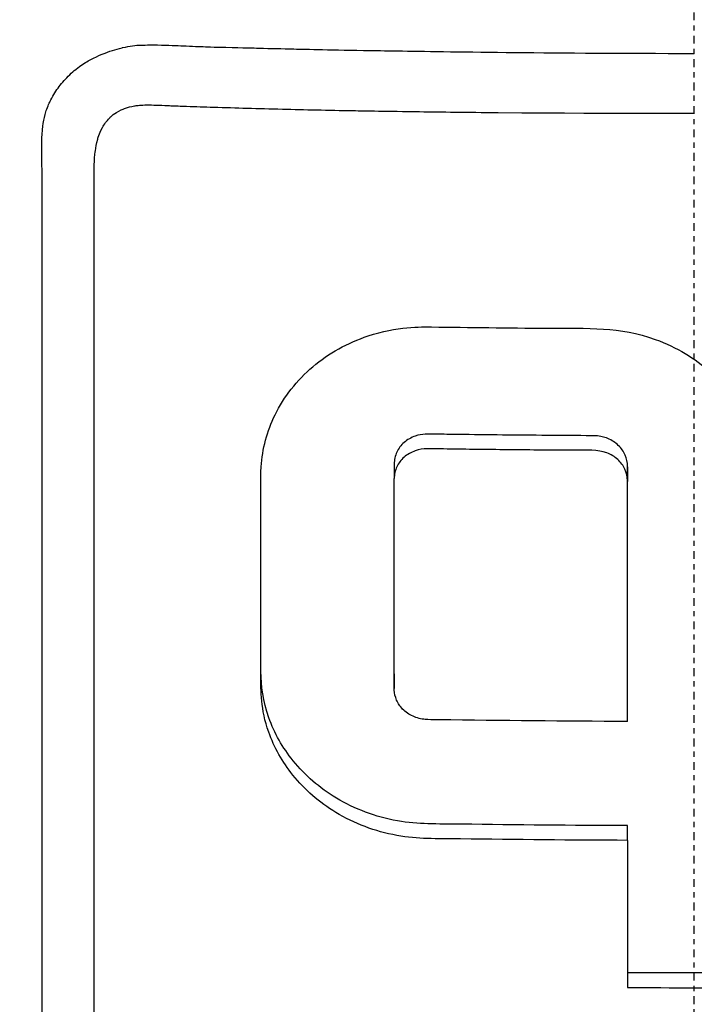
# Model space of a CAD drawing. Header units: millimetres. Extents: x 0 to 4378, y 0 to 2376.
# Tile 35 of 229: x 803 to 816, y 808 to 827. Entities that reach past the tile are written whole.
import ezdxf

# ---------------------------------------------------------------- set-up
doc = ezdxf.new("R2010")
doc.units = ezdxf.units.MM
doc.header["$LTSCALE"] = 0.2
doc.linetypes.add('CENTER2', pattern=[1.125, 0.75, -0.125, 0.125, -0.125])
doc.layers.add('02_Center Line', color=1, linetype='CENTER2')

# ---------------------------------------------------------------- blocks, each defined once
blk = doc.blocks.new('A$Cf49f56b7')
for p, q in [((-12.274, 165.472), (-12.274, 165.472)), ((-5.765, 158.327), (-5.765, 158.044)), ((-1.281, 158.268), (-1.281, 157.986)), ((-5.765, 154.293), (-5.765, 154.01)), ((-1.281, 151.095), (-1.281, 151.378))]:
    blk.add_line(p, q)
for centre, major_axis, ratio, start_param, end_param in [((-1.258, 223.478), (0.011, 156.746), 0.00013, 2.050804, 2.071243), ((0.044, 247.114), (-139.821, -0.022), 0.706972, 1.561208, 1.579534)]:
    blk.add_ellipse(centre, major_axis=major_axis, ratio=ratio, start_param=start_param, end_param=end_param)
for points, knots in [([(0, 254.448), (-1.401, 254.45), (-2.8, 254.414), (-4.196, 254.34), (-4.894, 254.303), (-5.591, 254.256), (-6.286, 254.201), (-6.98, 254.145), (-7.673, 254.08), (-8.363, 254.007), (-9.744, 253.859), (-11.117, 253.676), (-12.481, 253.458), (-13.163, 253.349), (-13.843, 253.231), (-14.519, 253.105), (-15.195, 252.978), (-15.867, 252.844), (-16.535, 252.701), (-16.555, 252.696), (-16.575, 252.692), (-16.595, 252.688), (-17.937, 252.4), (-19.262, 252.077), (-20.573, 251.721), (-21.228, 251.543), (-21.88, 251.356), (-22.526, 251.163), (-23.172, 250.969), (-23.812, 250.767), (-24.448, 250.558), (-25.718, 250.141), (-26.969, 249.693), (-28.2, 249.218), (-29.391, 248.757), (-30.564, 248.27), (-31.714, 247.76), (-31.751, 247.743), (-31.789, 247.727), (-31.827, 247.71), (-34.167, 246.667), (-36.423, 245.526), (-38.584, 244.302), (-39.665, 243.691), (-40.721, 243.059), (-41.754, 242.408), (-42.788, 241.756), (-43.798, 241.085), (-44.784, 240.397), (-45.777, 239.704), (-46.744, 238.994), (-47.688, 238.267), (-48.632, 237.541), (-49.553, 236.798), (-50.448, 236.042), (-51.342, 235.286), (-52.211, 234.517), (-53.058, 233.734), (-53.905, 232.951), (-54.729, 232.154), (-55.531, 231.346), (-55.586, 231.29), (-55.642, 231.234), (-55.697, 231.178), (-56.445, 230.419), (-57.175, 229.65), (-57.884, 228.873), (-58.644, 228.04), (-59.38, 227.197), (-60.092, 226.345), (-61.162, 225.065), (-62.179, 223.764), (-63.147, 222.441), (-63.469, 222.001), (-63.785, 221.56), (-64.096, 221.116), (-64.253, 220.892), (-64.408, 220.667), (-64.562, 220.442), (-65.021, 219.771), (-65.467, 219.096), (-65.9, 218.418), (-66.766, 217.061), (-67.582, 215.689), (-68.349, 214.303), (-69.116, 212.917), (-69.834, 211.516), (-70.506, 210.101), (-70.548, 210.014), (-70.589, 209.927), (-70.63, 209.84), (-72.367, 206.146), (-73.778, 202.376), (-74.888, 198.565), (-74.916, 198.471), (-74.943, 198.377), (-74.97, 198.283), (-75.245, 197.323), (-75.498, 196.359), (-75.724, 195.39), (-75.95, 194.42), (-76.148, 193.445), (-76.311, 192.471), (-76.637, 190.523), (-76.825, 188.577), (-76.831, 186.636), (-76.832, 186.553), (-76.832, 186.47), (-76.831, 186.386), (-76.822, 184.43), (-76.63, 182.478), (-76.304, 180.528), (-76.141, 179.554), (-75.944, 178.58), (-75.718, 177.608), (-75.493, 176.636), (-75.24, 175.666), (-74.967, 174.701), (-74.949, 174.641), (-74.932, 174.58), (-74.915, 174.52), (-74.363, 172.596), (-73.735, 170.683), (-73.027, 168.785), (-72.673, 167.835), (-72.298, 166.89), (-71.904, 165.949), (-71.51, 165.008), (-71.095, 164.073), (-70.66, 163.142), (-70.639, 163.096), (-70.617, 163.05), (-70.595, 163.003), (-69.712, 161.123), (-68.743, 159.261), (-67.689, 157.428), (-66.635, 155.595), (-65.496, 153.791), (-64.267, 152.019), (-63.653, 151.132), (-63.016, 150.254), (-62.356, 149.382), (-61.696, 148.511), (-61.011, 147.647), (-60.305, 146.794), (-59.598, 145.941), (-58.868, 145.098), (-58.116, 144.266), (-57.365, 143.434), (-56.59, 142.614), (-55.792, 141.805), (-55.774, 141.787), (-55.757, 141.769), (-55.739, 141.75), (-54.938, 140.941), (-54.114, 140.143), (-53.264, 139.357), (-52.414, 138.571), (-51.538, 137.796), (-50.639, 137.037), (-49.739, 136.278), (-48.816, 135.535), (-47.87, 134.807), (-47.766, 134.727), (-47.662, 134.648), (-47.558, 134.569)], [0, 0, 0, 0, 0.0041991, 0.0041991, 0.0041991, 0.0062987, 0.0062987, 0.0062987, 0.0083983, 0.0083983, 0.0083983, 0.0125974, 0.0125974, 0.0125974, 0.014697, 0.014697, 0.014697, 0.0167965, 0.0167965, 0.0167965, 0.0168599, 0.0168599, 0.0168599, 0.0210764, 0.0210764, 0.0210764, 0.0231847, 0.0231847, 0.0231847, 0.025293, 0.025293, 0.025293, 0.0295096, 0.0295096, 0.0295096, 0.0335924, 0.0335924, 0.0335924, 0.0337261, 0.0337261, 0.0337261, 0.0420526, 0.0420526, 0.0420526, 0.0462159, 0.0462159, 0.0462159, 0.0503791, 0.0503791, 0.0503791, 0.0545745, 0.0545745, 0.0545745, 0.0587698, 0.0587698, 0.0587698, 0.0629602, 0.0629602, 0.0629602, 0.0671505, 0.0671505, 0.0671505, 0.0674414, 0.0674414, 0.0674414, 0.0713694, 0.0713694, 0.0713694, 0.0755743, 0.0755743, 0.0755743, 0.0818817, 0.0818817, 0.0818817, 0.0839768, 0.0839768, 0.0839768, 0.0850355, 0.0850355, 0.0850355, 0.0881892, 0.0881892, 0.0881892, 0.0944966, 0.0944966, 0.0944966, 0.1008041, 0.1008041, 0.1008041, 0.1011921, 0.1011921, 0.1011921, 0.1176445, 0.1176445, 0.1176445, 0.1180502, 0.1180502, 0.1180502, 0.1221943, 0.1221943, 0.1221943, 0.1263384, 0.1263384, 0.1263384, 0.1346266, 0.1346266, 0.1346266, 0.1349824, 0.1349824, 0.1349824, 0.143338, 0.143338, 0.143338, 0.1475158, 0.1475158, 0.1475158, 0.1516936, 0.1516936, 0.1516936, 0.1519551, 0.1519551, 0.1519551, 0.160293, 0.160293, 0.160293, 0.164462, 0.164462, 0.164462, 0.168631, 0.168631, 0.168631, 0.1688379, 0.1688379, 0.1688379, 0.1772635, 0.1772635, 0.1772635, 0.1856891, 0.1856891, 0.1856891, 0.1899019, 0.1899019, 0.1899019, 0.1941147, 0.1941147, 0.1941147, 0.1983275, 0.1983275, 0.1983275, 0.2025403, 0.2025403, 0.2025403, 0.2026348, 0.2026348, 0.2026348, 0.206856, 0.206856, 0.206856, 0.2110771, 0.2110771, 0.2110771, 0.2152983, 0.2152983, 0.2152983, 0.2157612, 0.2157612, 0.2157612, 0.2157612]), ([(0.057, 122.335), (-0.41, 122.336), (-2.636, 122.319), (-7.582, 122.78), (-9.478, 123.045), (-12.611, 123.629), (-13.856, 123.901), (-16.741, 124.623), (-18.37, 125.102), (-20.895, 125.958), (-21.806, 126.292), (-23.188, 126.835), (-23.666, 127.03), (-26.68, 128.304), (-29.141, 129.548), (-34.65, 132.814), (-37.625, 134.957), (-40.752, 137.669), (-41.116, 137.993), (-44.46, 141.037), (-47.148, 144.042), (-49.79, 147.635), (-50.081, 148.041), (-50.635, 148.834), (-50.902, 149.226), (-51.3, 149.824), (-51.436, 150.033), (-52.075, 151.02), (-52.596, 151.864), (-53.34, 153.143), (-53.587, 153.579), (-54.484, 155.211), (-55.087, 156.401), (-56.243, 158.874), (-56.805, 160.2), (-57.547, 162.126), (-57.759, 162.699), (-58.593, 165.059), (-59.125, 166.824), (-59.633, 168.853), (-59.69, 169.087), (-59.863, 169.818), (-59.973, 170.313), (-60.149, 171.164), (-60.222, 171.532), (-60.667, 173.933), (-61.115, 176.989), (-61.218, 180.997), (-61.222, 181.183), (-61.268, 184.117), (-61.091, 186.65), (-60.74, 190.09), (-60.533, 191.602), (-59.818, 195.746), (-59.201, 198.355), (-58.302, 201.385), (-58.154, 201.865), (-57.715, 203.237), (-57.411, 204.126), (-56.809, 205.781), (-56.512, 206.555), (-56.069, 207.651), (-55.931, 207.986), (-55.539, 208.92), (-55.269, 209.543), (-54.742, 210.711), (-54.491, 211.25), (-53.789, 212.714), (-53.324, 213.641), (-52.114, 215.935), (-51.341, 217.302), (-50.143, 219.294), (-49.733, 219.954), (-49.103, 220.939), (-48.891, 221.266), (-48.569, 221.754), (-48.461, 221.916), (-48.298, 222.159), (-48.244, 222.24), (-48.162, 222.362), (-48.135, 222.402), (-48.07, 222.499), (-48.04, 222.542), (-48.026, 222.563)], [0.000004, 0.000004, 0.000004, 0.000004, 0.139875, 0.139875, 0.227512, 0.227512, 0.285894, 0.285894, 0.363713, 0.363713, 0.408155, 0.408155, 0.431826, 0.431826, 0.55804, 0.55804, 0.726318, 0.726318, 0.748791, 0.748791, 0.934846, 0.934846, 0.958293, 0.958293, 0.980317, 0.980317, 0.992046, 0.992046, 1.035571, 1.035571, 1.057896, 1.057896, 1.118512, 1.118512, 1.185121, 1.185121, 1.212956, 1.212956, 1.299325, 1.299325, 1.310275, 1.310275, 1.333714, 1.333714, 1.350359, 1.350359, 1.438721, 1.438721, 1.44302, 1.44302, 1.506527, 1.506527, 1.556602, 1.556602, 1.644538, 1.644538, 1.661123, 1.661123, 1.692259, 1.692259, 1.719331, 1.719331, 1.731162, 1.731162, 1.752878, 1.752878, 1.771547, 1.771547, 1.804434, 1.804434, 1.853817, 1.853817, 1.878775, 1.878775, 1.891253, 1.891253, 1.897493, 1.897493, 1.900613, 1.900613, 1.902173, 1.902173, 1.904354, 1.904354, 1.904354, 1.904354]), ([(-44.206, 201.395), (-45.16, 199.702), (-46.035, 197.96), (-47.544, 194.337), (-48.171, 192.498), (-49.688, 186.918), (-50.228, 183.084), (-50.29, 176.681), (-50.093, 174.137), (-48.818, 166.365), (-46.865, 160.332), (-39.976, 149.627), (-35.782, 144.936), (-26.807, 138.495), (-23.109, 136.462), (-16.479, 133.753), (-13.649, 132.853), (-8.648, 131.697), (-6.474, 131.329), (-2.833, 130.964), (-1.355, 130.886), (0.132, 130.889)], [-13.245772, -13.245772, -13.245772, -13.245772, -12.251128, -12.251128, -11.274972, -11.274972, -9.337784, -9.337784, -8.051587, -8.051587, -5.366006, -5.366006, -3.267179, -3.267179, -1.993957, -1.993957, -1.102626, -1.102626, -0.445934, -0.445934, 0, 0, 0, 0]), ([(0.132, 126.865), (-0.449, 126.864), (-1.566, 126.865), (-3.21, 126.982), (-3.739, 127.02), (-4.252, 127.066), (-4.75, 127.117), (-5.367, 127.181), (-5.96, 127.254), (-6.529, 127.333), (-6.98, 127.396), (-8.081, 127.544), (-9.809, 127.893), (-11.136, 128.161), (-12.208, 128.425), (-13.036, 128.64), (-13.077, 128.651), (-13.118, 128.662), (-13.159, 128.672), (-15.539, 129.298), (-17.58, 129.995), (-19.303, 130.666), (-19.337, 130.679), (-20.365, 131.047), (-22.31, 131.937), (-22.318, 131.941), (-22.326, 131.945), (-22.334, 131.949), (-24.057, 132.739), (-25.02, 133.268), (-25.289, 133.412), (-27.177, 134.416), (-29.001, 135.528), (-30.748, 136.742), (-30.788, 136.769), (-30.827, 136.797), (-30.866, 136.824), (-31.016, 136.929), (-32.185, 137.697), (-34.187, 139.345), (-34.717, 139.781), (-35.303, 140.28), (-35.937, 140.851), (-36.8, 141.627), (-37.523, 142.329), (-38.124, 142.937), (-39.475, 144.304), (-40.218, 145.186), (-40.472, 145.48), (-41.591, 146.775), (-42.431, 147.875), (-43.054, 148.729), (-43.725, 149.649), (-44.145, 150.283), (-44.358, 150.605), (-45.382, 152.155), (-46.114, 153.445), (-46.638, 154.42), (-47.062, 155.208), (-47.35, 155.792), (-47.528, 156.158), (-47.81, 156.736), (-48.272, 157.699), (-48.835, 159.077), (-49.143, 159.831), (-49.388, 160.485), (-49.584, 161.034), (-49.727, 161.434), (-49.844, 161.778), (-49.938, 162.064), (-50.155, 162.718), (-50.477, 163.725), (-50.834, 165.102), (-51.29, 166.858), (-51.471, 167.896), (-51.524, 168.182), (-51.534, 168.231), (-51.543, 168.28), (-51.552, 168.329), (-51.928, 170.359), (-52.17, 172.413), (-52.276, 174.472), (-52.295, 174.841), (-52.314, 175.277), (-52.325, 175.781), (-52.338, 176.326), (-52.343, 176.949), (-52.332, 177.651), (-52.302, 179.442), (-52.198, 180.493), (-52.171, 180.808), (-52.101, 181.626), (-52.009, 182.444), (-51.896, 183.258), (-51.72, 184.529), (-51.492, 185.792), (-51.212, 187.046), (-50.909, 188.41), (-50.58, 189.602), (-50.266, 190.628), (-49.96, 191.626), (-49.668, 192.466), (-49.414, 193.155), (-48.786, 194.859), (-48.122, 196.361), (-47.478, 197.675), (-47.246, 198.149), (-47.016, 198.598), (-46.791, 199.023)], [-1, -1, -1, -1, -0.96875, -0.96875, -0.96875, -0.9547937, -0.9547937, -0.9547937, -0.9375, -0.9375, -0.9375, -0.90625, -0.90625, -0.90625, -0.875, -0.875, -0.875, -0.8739463, -0.8739463, -0.8739463, -0.8125, -0.8125, -0.8125, -0.7813822, -0.7813822, -0.7813822, -0.78125, -0.78125, -0.78125, -0.75, -0.75, -0.75, -0.6888795, -0.6888795, -0.6888795, -0.6875, -0.6875, -0.6875, -0.6380723, -0.6380723, -0.6380723, -0.625, -0.625, -0.625, -0.6057577, -0.6057577, -0.6057577, -0.5625, -0.5625, -0.5625, -0.5324119, -0.5324119, -0.5324119, -0.5, -0.5, -0.5, -0.4654336, -0.4654336, -0.4654336, -0.4375, -0.4375, -0.4375, -0.40625, -0.40625, -0.40625, -0.3881699, -0.3881699, -0.3881699, -0.375, -0.375, -0.375, -0.34375, -0.34375, -0.34375, -0.3125, -0.3125, -0.3125, -0.3110249, -0.3110249, -0.3110249, -0.25, -0.25, -0.25, -0.2349777, -0.2349777, -0.2349777, -0.21875, -0.21875, -0.21875, -0.1875, -0.1875, -0.1875, -0.1630802, -0.1630802, -0.1630802, -0.125, -0.125, -0.125, -0.0933033, -0.0933033, -0.0933033, -0.0625, -0.0625, -0.0625, -0.0165509, -0.0165509, -0.0165509, 0, 0, 0, 0]), ([(-12.529, 149.748), (-12.529, 150.265), (-12.529, 151.096), (-12.529, 152.254), (-12.529, 153.017), (-12.529, 153.925), (-12.529, 154.969), (-12.529, 155.759), (-12.53, 156.627), (-12.53, 157.58), (-12.53, 157.616), (-12.53, 157.652), (-12.53, 157.688), (-12.53, 158.558), (-12.531, 159.198), (-12.531, 159.601), (-12.531, 160.112), (-12.531, 160.533), (-12.531, 160.862), (-12.53, 161.342), (-12.531, 161.628), (-12.531, 161.715), (-12.532, 162.967), (-12.525, 163.637), (-12.526, 163.72), (-12.527, 163.77), (-12.528, 163.814), (-12.529, 163.851), (-12.529, 163.913), (-12.531, 163.957), (-12.531, 163.985), (-12.532, 164.024), (-12.537, 164.158), (-12.538, 164.386), (-12.538, 164.498), (-12.535, 164.586), (-12.531, 164.651), (-12.522, 164.785), (-12.507, 164.866), (-12.502, 164.897), (-12.496, 164.934), (-12.484, 165.007), (-12.449, 165.112), (-12.42, 165.198), (-12.389, 165.266), (-12.363, 165.317), (-12.315, 165.413), (-12.26, 165.498), (-12.203, 165.573), (-12.145, 165.649), (-12.078, 165.727), (-11.999, 165.801), (-11.959, 165.84), (-11.92, 165.874), (-11.883, 165.904), (-11.88, 165.906), (-11.877, 165.909), (-11.874, 165.911), (-11.833, 165.943), (-11.794, 165.972), (-11.756, 165.997), (-11.677, 166.05), (-11.605, 166.089), (-11.543, 166.12), (-11.464, 166.16), (-11.402, 166.185), (-11.36, 166.202), (-11.304, 166.225), (-11.244, 166.247), (-11.178, 166.269), (-11.12, 166.287), (-11.059, 166.305), (-10.993, 166.32), (-10.99, 166.321), (-10.988, 166.321), (-10.985, 166.322)], [-0.35, -0.35, -0.35, -0.35, -0.3036755, -0.3036755, -0.3036755, -0.273124, -0.273124, -0.273124, -0.25, -0.25, -0.25, -0.248947, -0.248947, -0.248947, -0.2232143, -0.2232143, -0.2232143, -0.2123203, -0.2123203, -0.2123203, -0.1964286, -0.1964286, -0.1964286, -0.1696429, -0.1696429, -0.1696429, -0.1683773, -0.1683773, -0.1683773, -0.1662946, -0.1662946, -0.1662946, -0.1629464, -0.1629464, -0.1629464, -0.1595982, -0.1595982, -0.1595982, -0.15625, -0.15625, -0.15625, -0.1533801, -0.1533801, -0.1533801, -0.1505102, -0.1505102, -0.1505102, -0.1466837, -0.1466837, -0.1466837, -0.1428571, -0.1428571, -0.1428571, -0.1409439, -0.1409439, -0.1409439, -0.1408082, -0.1408082, -0.1408082, -0.1390306, -0.1390306, -0.1390306, -0.1367836, -0.1367836, -0.1367836, -0.1339286, -0.1339286, -0.1339286, -0.1315425, -0.1315425, -0.1315425, -0.1294643, -0.1294643, -0.1294643, -0.129396, -0.129396, -0.129396, -0.129396]), ([(-10.985, 166.322), (-10.91, 166.34), (-10.846, 166.35), (-10.795, 166.357), (-10.73, 166.366), (-10.684, 166.369), (-10.66, 166.37), (-10.57, 166.373), (-10.455, 166.375), (-10.315, 166.373), (-10.1, 166.369), (-9.935, 166.361), (-9.823, 166.356), (-9.651, 166.35), (-9.507, 166.344), (-9.39, 166.339), (-9.348, 166.337), (-9.264, 166.335), (-9.139, 166.332), (-8.758, 166.323), (-8.514, 166.317), (-8.408, 166.314), (-8.388, 166.314), (-8.373, 166.313), (-8.362, 166.313), (-8.142, 166.307), (-7.918, 166.302), (-7.692, 166.297), (-7.447, 166.291), (-6.956, 166.28), (-6.219, 166.268), (-6.07, 166.265), (-5.866, 166.262), (-5.606, 166.258), (-4.588, 166.242), (-2.719, 166.213), (0, 166.212)], [-0.129396, -0.129396, -0.129396, -0.129396, -0.1274723, -0.1274723, -0.1274723, -0.125, -0.125, -0.125, -0.1205357, -0.1205357, -0.1205357, -0.1160714, -0.1160714, -0.1160714, -0.1116071, -0.1116071, -0.1116071, -0.1071429, -0.1071429, -0.1071429, -0.0996265, -0.0996265, -0.0996265, -0.0982143, -0.0982143, -0.0982143, -0.0892857, -0.0892857, -0.0892857, -0.0714286, -0.0714286, -0.0714286, -0.0569264, -0.0569264, -0.0569264, 0, 0, 0, 0]), ([(-11.531, 149.977), (-11.531, 150.31), (-11.531, 150.939), (-11.531, 151.868), (-11.531, 151.917), (-11.531, 151.965), (-11.531, 152.014), (-11.531, 152.933), (-11.531, 153.771), (-11.531, 154.534), (-11.531, 155.525), (-11.531, 156.386), (-11.531, 157.1), (-11.531, 158.48), (-11.531, 159.32), (-11.531, 159.612), (-11.531, 159.772), (-11.531, 159.933), (-11.531, 160.094), (-11.53, 160.59), (-11.531, 161.087), (-11.531, 161.584), (-11.531, 161.784), (-11.531, 162.114), (-11.532, 162.576), (-11.532, 162.687), (-11.532, 162.799), (-11.532, 162.913), (-11.532, 163.127), (-11.533, 163.345), (-11.532, 163.57), (-11.532, 163.667), (-11.531, 163.75), (-11.531, 163.818), (-11.531, 163.838), (-11.53, 163.856), (-11.53, 163.874), (-11.529, 163.977), (-11.528, 164.042), (-11.527, 164.069), (-11.524, 164.167), (-11.518, 164.252), (-11.509, 164.321), (-11.509, 164.327), (-11.508, 164.332), (-11.507, 164.338), (-11.499, 164.404), (-11.486, 164.481), (-11.462, 164.564), (-11.462, 164.564), (-11.457, 164.588), (-11.442, 164.632), (-11.428, 164.67), (-11.407, 164.724), (-11.371, 164.789), (-11.335, 164.853), (-11.291, 164.912), (-11.238, 164.966), (-11.236, 164.969), (-11.233, 164.971), (-11.231, 164.974), (-11.228, 164.977), (-11.224, 164.98), (-11.221, 164.983), (-11.208, 164.996), (-11.149, 165.061), (-11.008, 165.126), (-10.986, 165.136), (-10.959, 165.148), (-10.926, 165.16), (-10.881, 165.176), (-10.824, 165.192), (-10.756, 165.203), (-10.736, 165.206), (-10.712, 165.21), (-10.684, 165.213), (-10.648, 165.217), (-10.605, 165.22), (-10.556, 165.221)], [0.6517857, 0.6517857, 0.6517857, 0.6517857, 0.6785714, 0.6785714, 0.6785714, 0.6797281, 0.6797281, 0.6797281, 0.7017453, 0.7017453, 0.7017453, 0.7303747, 0.7303747, 0.7303747, 0.7857143, 0.7857143, 0.7857143, 0.7922841, 0.7922841, 0.7922841, 0.8125, 0.8125, 0.8125, 0.8258929, 0.8258929, 0.8258929, 0.8305652, 0.8305652, 0.8305652, 0.8392857, 0.8392857, 0.8392857, 0.8426339, 0.8426339, 0.8426339, 0.8431179, 0.8431179, 0.8431179, 0.8459821, 0.8459821, 0.8459821, 0.8493304, 0.8493304, 0.8493304, 0.8496066, 0.8496066, 0.8496066, 0.8526786, 0.8526786, 0.8526786, 0.8544889, 0.8544889, 0.8544889, 0.8560268, 0.8560268, 0.8560268, 0.8590434, 0.8590434, 0.8590434, 0.8591891, 0.8591891, 0.8591891, 0.859375, 0.859375, 0.859375, 0.8627232, 0.8627232, 0.8627232, 0.8641237, 0.8641237, 0.8641237, 0.8660714, 0.8660714, 0.8660714, 0.8675382, 0.8675382, 0.8675382, 0.8694294, 0.8694294, 0.8694294, 0.8694294]), ([(-10.556, 165.221), (-10.455, 165.224), (-10.328, 165.219), (-10.173, 165.212), (-10.157, 165.211), (-10.139, 165.21), (-10.122, 165.209), (-10.094, 165.208), (-10.066, 165.207), (-10.04, 165.206), (-9.919, 165.201), (-9.824, 165.198), (-9.753, 165.196), (-9.578, 165.19), (-9.405, 165.185), (-9.234, 165.179), (-9.017, 165.172), (-8.803, 165.166), (-8.591, 165.16), (-8.373, 165.153), (-8.147, 165.148), (-7.913, 165.142), (-7.487, 165.131), (-7.034, 165.121), (-6.554, 165.113), (-6.327, 165.108), (-5.901, 165.101), (-5.277, 165.093), (-4.862, 165.087), (-4.36, 165.081), (-3.771, 165.076), (-1.264, 165.054), (-0.005, 165.063), (0, 165.063)], [0.8694294, 0.8694294, 0.8694294, 0.8694294, 0.8733039, 0.8733039, 0.8733039, 0.8737245, 0.8737245, 0.8737245, 0.8747406, 0.8747406, 0.8747406, 0.8794643, 0.8794643, 0.8794643, 0.8853665, 0.8853665, 0.8853665, 0.8928571, 0.8928571, 0.8928571, 0.9023572, 0.9023572, 0.9023572, 0.9196429, 0.9196429, 0.9196429, 0.9357416, 0.9357416, 0.9357416, 0.9464286, 0.9464286, 0.9464286, 1, 1, 1, 1]), ([(-1.281, 151.095), (-2.351, 151.099), (-3.42, 151.108), (-4.969, 151.129), (-5.301, 151.114), (-6.135, 151.266), (-6.532, 151.416), (-7.207, 151.825), (-7.487, 152.07), (-7.915, 152.601), (-8.072, 152.88), (-8.331, 153.613), (-8.328, 153.964), (-8.328, 155.23), (-8.328, 156.21), (-8.328, 157.704), (-8.337, 158.032), (-8.298, 158.616), (-8.208, 158.954), (-7.883, 159.619), (-7.636, 159.932), (-7.022, 160.452), (-6.663, 160.653), (-5.708, 160.97), (-5.242, 160.96), (-4.314, 160.947), (-3.578, 160.939), (-2.022, 160.926), (-1.439, 160.969), (-0.333, 160.568), (0.017, 160.349), (0.606, 159.831), (0.852, 159.508), (1.18, 158.812), (1.267, 158.45), (1.286, 157.907), (1.281, 157.535), (1.281, 155.816), (1.281, 154.593), (1.281, 153.378)], [0, 0, 0, 0, 0.320879, 0.320879, 0.465091, 0.465091, 0.61047, 0.61047, 0.741214, 0.741214, 0.858961, 0.858961, 1.03352, 1.03352, 1.617694, 1.617694, 1.920655, 1.920655, 2.361582, 2.361582, 2.851357, 2.851357, 3.338051, 3.338051, 4.028869, 4.028869, 6.65642, 6.65642, 9.591035, 9.591035, 11.360377, 11.360377, 13.298144, 13.298144, 15.132878, 15.132878, 16.008781, 16.008781, 18.211527, 18.211527, 18.211527, 18.211527]), ([(-1.281, 153.661), (-1.281, 154.947), (-1.281, 156.241), (-1.281, 157.756), (-1.281, 157.968), (-1.281, 158.216), (-1.279, 158.28), (-1.293, 158.407), (-1.316, 158.478), (-1.39, 158.612), (-1.442, 158.672), (-1.568, 158.771), (-1.64, 158.809), (-1.823, 158.867), (-1.91, 158.867), (-2.539, 158.871), (-3.11, 158.875), (-3.969, 158.884), (-4.256, 158.888), (-4.682, 158.893), (-4.821, 158.895), (-5.119, 158.899), (-5.229, 158.906), (-5.44, 158.833), (-5.513, 158.791), (-5.634, 158.685), (-5.681, 158.623), (-5.731, 158.518), (-5.744, 158.48), (-5.761, 158.403), (-5.765, 158.365), (-5.765, 158.327)], [0.000001, 0.000001, 0.000001, 0.000001, 0.431263, 0.431263, 0.501443, 0.501443, 0.512968, 0.512968, 0.528489, 0.528489, 0.54457, 0.54457, 0.560405, 0.560405, 0.581679, 0.581679, 0.794455, 0.794455, 0.901209, 0.901209, 0.953112, 0.953112, 1.012063, 1.012063, 1.048384, 1.048384, 1.083002, 1.083002, 1.101527, 1.101527, 1.119238, 1.119238, 1.119238, 1.119238]), ([(-1.281, 153.378), (-1.281, 154.838), (-1.281, 156.309), (-1.281, 157.885), (-1.28, 157.967), (-1.285, 158.083), (-1.302, 158.155), (-1.366, 158.293), (-1.412, 158.356), (-1.53, 158.464), (-1.602, 158.508), (-1.86, 158.606), (-2.032, 158.585), (-2.616, 158.589), (-2.85, 158.591), (-3.472, 158.596), (-3.859, 158.6), (-4.437, 158.607), (-4.628, 158.61), (-5.072, 158.616), (-5.206, 158.631), (-5.44, 158.55), (-5.514, 158.508), (-5.634, 158.402), (-5.681, 158.34), (-5.731, 158.235), (-5.744, 158.197), (-5.761, 158.121), (-5.765, 158.082), (-5.765, 158.044)], [0.000001, 0.000001, 0.000001, 0.000001, 0.489571, 0.489571, 0.520795, 0.520795, 0.575938, 0.575938, 0.63212, 0.63212, 0.689892, 0.689892, 0.822191, 0.822191, 0.910467, 0.910467, 1.056592, 1.056592, 1.128541, 1.128541, 1.224346, 1.224346, 1.274574, 1.274574, 1.322423, 1.322423, 1.348031, 1.348031, 1.372516, 1.372516, 1.372516, 1.372516]), ([(-1.281, 153.378), (-2.489, 153.383), (-3.697, 153.394), (-5.039, 153.413), (-5.107, 153.412), (-5.25, 153.424), (-5.33, 153.445), (-5.48, 153.512), (-5.548, 153.56), (-5.653, 153.668), (-5.692, 153.726), (-5.746, 153.851), (-5.761, 153.916), (-5.766, 154.02), (-5.765, 154.073), (-5.765, 155.462), (-5.765, 156.749), (-5.765, 158.044)], [-1.286139, -1.286139, -1.286139, -1.286139, -0.798514, -0.798514, -0.743971, -0.743971, -0.671251, -0.671251, -0.596258, -0.596258, -0.530286, -0.530286, -0.464712, -0.464712, -0.427696, -0.427696, 0, 0, 0, 0]), ([(-1.281, 151.378), (-2.346, 151.382), (-3.411, 151.391), (-4.959, 151.412), (-5.291, 151.397), (-6.123, 151.546), (-6.521, 151.694), (-7.198, 152.101), (-7.48, 152.345), (-7.91, 152.876), (-8.068, 153.154), (-8.29, 153.777), (-8.319, 154.057), (-8.326, 154.338)], [0, 0, 0, 0, 0.319563, 0.319563, 0.464522, 0.464522, 0.6114912, 0.6114912, 0.7438589, 0.7438589, 0.862946, 0.862946, 0.9951371, 0.9951371, 0.9951371, 0.9951371]), ([(-11.202, 144.775), (-11.217, 144.787), (-11.231, 144.798), (-11.243, 144.809), (-11.253, 144.817), (-11.267, 144.829), (-11.284, 144.844), (-11.296, 144.855), (-11.303, 144.862), (-11.306, 144.864), (-11.347, 144.912), (-11.385, 144.968), (-11.417, 145.03), (-11.443, 145.08), (-11.463, 145.129), (-11.479, 145.174), (-11.483, 145.185), (-11.486, 145.196), (-11.489, 145.206), (-11.493, 145.221), (-11.496, 145.235), (-11.499, 145.248), (-11.505, 145.29), (-11.518, 145.363), (-11.523, 145.467), (-11.525, 145.494), (-11.527, 145.545), (-11.528, 145.62), (-11.528, 145.644), (-11.529, 145.666), (-11.529, 145.686), (-11.529, 145.719), (-11.529, 145.746), (-11.529, 145.77), (-11.529, 145.771), (-11.528, 145.787), (-11.529, 145.818), (-11.529, 145.838), (-11.529, 145.863), (-11.529, 145.893), (-11.529, 145.913), (-11.529, 145.943), (-11.529, 145.985), (-11.529, 145.999), (-11.53, 146.07), (-11.531, 146.198), (-11.532, 146.48), (-11.531, 146.762), (-11.531, 147.045), (-11.532, 147.396), (-11.531, 147.748), (-11.531, 148.101), (-11.531, 148.102), (-11.531, 148.413), (-11.531, 149.038), (-11.531, 149.127), (-11.531, 149.286), (-11.531, 149.517), (-11.531, 149.648), (-11.531, 149.801), (-11.531, 149.977)], [0.57572844, 0.57572844, 0.57572844, 0.57572844, 0.57645089, 0.57645089, 0.57645089, 0.57728795, 0.57728795, 0.57728795, 0.578125, 0.578125, 0.578125, 0.58147321, 0.58147321, 0.58147321, 0.58314732, 0.58314732, 0.58314732, 0.58383587, 0.58383587, 0.58383587, 0.58482143, 0.58482143, 0.58482143, 0.58816964, 0.58816964, 0.58816964, 0.58984375, 0.58984375, 0.58984375, 0.59048811, 0.59048811, 0.59048811, 0.59151786, 0.59151786, 0.59151786, 0.59255714, 0.59255714, 0.59255714, 0.59319196, 0.59319196, 0.59319196, 0.59486607, 0.59486607, 0.59486607, 0.59821429, 0.59821429, 0.59821429, 0.61014843, 0.61014843, 0.61014843, 0.625, 0.625, 0.625, 0.63839286, 0.63839286, 0.63839286, 0.64694198, 0.64694198, 0.64694198, 0.65178571, 0.65178571, 0.65178571, 0.65178571]), ([(-11.941, 144.432), (-11.943, 144.433), (-11.944, 144.435), (-11.945, 144.436), (-12.119, 144.591), (-12.25, 144.766), (-12.34, 144.943), (-12.35, 144.962), (-12.359, 144.981), (-12.368, 145), (-12.416, 145.104), (-12.454, 145.212), (-12.48, 145.322), (-12.501, 145.409), (-12.507, 145.468), (-12.511, 145.497), (-12.514, 145.527), (-12.517, 145.558), (-12.519, 145.59), (-12.522, 145.626), (-12.523, 145.665), (-12.524, 145.706), (-12.527, 145.815), (-12.53, 145.965), (-12.532, 146.157), (-12.534, 146.356), (-12.535, 146.494), (-12.535, 146.573), (-12.535, 146.666), (-12.535, 146.776), (-12.535, 146.905), (-12.535, 147.021), (-12.534, 147.152), (-12.533, 147.298), (-12.53, 147.671), (-12.529, 147.859), (-12.529, 147.86), (-12.528, 147.926), (-12.528, 148.125), (-12.528, 148.459), (-12.528, 148.96), (-12.528, 149.33), (-12.529, 149.566), (-12.529, 149.64), (-12.529, 149.7), (-12.529, 149.748)], [-0.42508191, -0.42508191, -0.42508191, -0.42508191, -0.425, -0.425, -0.425, -0.41652249, -0.41652249, -0.41652249, -0.415625, -0.415625, -0.415625, -0.4109375, -0.4109375, -0.4109375, -0.40859375, -0.40859375, -0.40859375, -0.40748306, -0.40748306, -0.40748306, -0.40625, -0.40625, -0.40625, -0.4015625, -0.4015625, -0.4015625, -0.396875, -0.396875, -0.396875, -0.3919545, -0.3919545, -0.3919545, -0.3875, -0.3875, -0.3875, -0.378125, -0.378125, -0.378125, -0.36875, -0.36875, -0.36875, -0.35441881, -0.35441881, -0.35441881, -0.35, -0.35, -0.35, -0.35]), ([(1.281, 148.551), (0.853, 148.548), (0.424, 148.547), (-0.43, 148.547), (-0.856, 148.549), (-1.281, 148.552)], [0.0000758, 0.0000758, 0.0000758, 0.0000758, 0.1286739, 0.1286739, 0.2563085, 0.2563085, 0.2563085, 0.2563085])]:
    blk.add_open_spline(points, degree=3, knots=knots)
at = {"layer": '02_Center Line'}
blk.add_line((0, -10), (0, 1154.997), dxfattribs=at)

msp = doc.modelspace()

# ---------------------------------------------------------------- block references
msp.add_blockref('A$Cf49f56b7', (815.535, 659.684))

doc.saveas('drawing.dxf')
